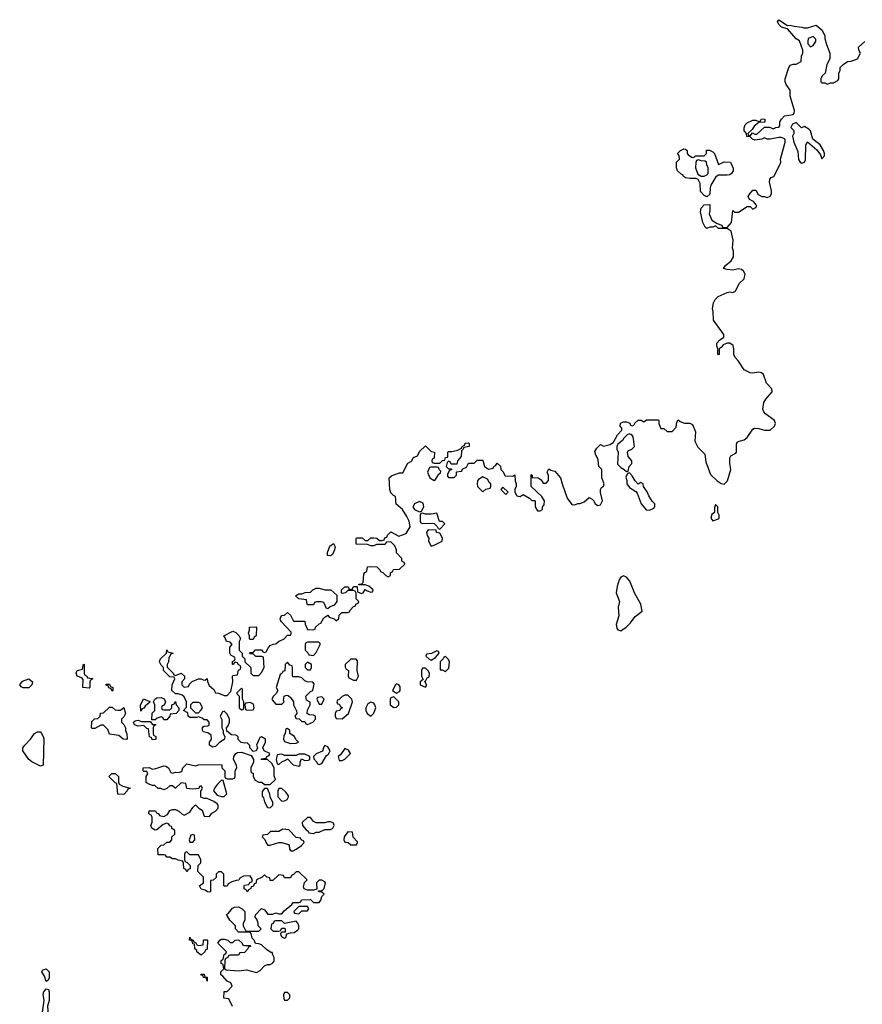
# Model space of a CAD drawing. Header units: inches. Extents: x 2221774 to 2440637, y 201306 to 357559.
# Tile 235 of 245: x 2374346 to 2380211, y 332784 to 339642. Entities that reach past the tile are written whole.
import ezdxf

# ---------------------------------------------------------------- set-up
doc = ezdxf.new("R2010")
doc.units = ezdxf.units.IN
doc.header["$MEASUREMENT"] = 0
doc.layers.add('C3373', color=7, linetype='Continuous')
doc.layers.add('C3383', color=7, linetype='Continuous')

msp = doc.modelspace()

# ---------------------------------------------------------------- linework, layer by layer
at = {"layer": 'C3373', "color": 5, "elevation": 20}
msp.add_lwpolyline([(2375828.4, 332768.4), (2375802, 332822), (2375766, 332826), (2375770, 332874), (2375790, 332874), (2375826, 332910), (2375814.6, 332934.6), (2375790, 332946), (2375760.4, 332980.4), (2375746, 332990), (2375746, 333010), (2375766, 333030), (2375762, 333062), (2375748.4, 333068.4), (2375748, 333090), (2375762, 333098), (2375768.4, 333131.6), (2375782, 333138), (2375786, 333150), (2375726, 333210), (2375738, 333230), (2375750, 333238), (2375770, 333238), (2375794, 333230), (2375810, 333214), (2375830, 333214), (2375846, 333230), (2375870, 333234), (2375894, 333210), (2375898, 333198), (2375910, 333194), (2375950, 333194), (2375954, 333190), (2375938, 333182), (2375934, 333170), (2375910, 333146), (2375878, 333142), (2375870, 333126), (2375810, 333126), (2375798, 333122), (2375794, 333110), (2375778, 333102), (2375774, 333090), (2375772.7, 333032.7), (2375783.6, 333023.6), (2375870, 333018), (2375923.6, 333023.6), (2375994.6, 333005.4), (2376020.4, 333019.6), (2376050, 333052), (2376070, 333062), (2376090, 333062), (2376106, 333070), (2376116.4, 333083.6), (2376118, 333110), (2376106, 333134), (2376106, 333146), (2376094, 333146), (2376064.7, 333164.7), (2376030, 333198), (2376010, 333206), (2375987.3, 333207.3), (2375978, 333230), (2375964, 333244), (2375958, 333278), (2375950, 333286), (2375870, 333286), (2375848, 333310), (2375848, 333330), (2375808.9, 333368.9), (2375786, 333410), (2375800.4, 333419.6), (2375827.3, 333452.7), (2375840.4, 333459.6), (2375870, 333462), (2375894, 333450), (2375914, 333430), (2375914, 333370), (2375902, 333350), (2375902, 333330), (2375918, 333298), (2375930, 333294), (2376010, 333294), (2376026, 333310), (2376006, 333330), (2376006, 333350), (2375996.4, 333376.4), (2375986, 333390), (2375987.3, 333407.3), (2376026, 333450), (2376030, 333452), (2376050, 333442), (2376072.7, 333412.7), (2376107.3, 333412.7), (2376130, 333422), (2376150, 333414), (2376170, 333414), (2376186, 333434), (2376240.4, 333479.6), (2376250, 333494), (2376290, 333494), (2376302, 333498), (2376308.4, 333511.6), (2376370, 333514), (2376390, 333492), (2376430, 333492), (2376442, 333510), (2376450, 333534), (2376466, 333550), (2376450, 333566), (2376428.4, 333568.4), (2376426, 333574), (2376450, 333574), (2376466, 333590), (2376475.3, 333630), (2376470, 333638), (2376450, 333648), (2376430, 333648), (2376412, 333630), (2376414, 333586), (2376390, 333578), (2376350, 333578), (2376327.3, 333587.3), (2376322, 333602), (2376328.7, 333631.3), (2376346, 333650), (2376290, 333706), (2376270, 333706), (2376252.7, 333687.3), (2376238, 333682), (2376230, 333666), (2376190, 333666), (2376182, 333682), (2376150, 333686), (2376107.3, 333647.3), (2376090, 333646), (2376086, 333666), (2376066, 333670), (2376050, 333686), (2376034, 333670), (2375994, 333650), (2375990, 333626), (2375978, 333622), (2375972.7, 333607.3), (2375958, 333602), (2375954, 333590), (2375938, 333582), (2375930, 333568), (2375922, 333582), (2375908.4, 333588.4), (2375908, 333610), (2375910, 333614), (2375942, 333618), (2375947.3, 333632.7), (2375962, 333638), (2375966, 333650), (2375950, 333678), (2375903.6, 333676.4), (2375878, 333662), (2375871.6, 333648.4), (2375852.7, 333647.3), (2375823.6, 333636.4), (2375798, 333622), (2375790, 333606), (2375772.7, 333607.3), (2375768, 333610), (2375766, 333690), (2375750, 333706), (2375730, 333706), (2375714, 333690), (2375712.7, 333667.3), (2375691.6, 333648.4), (2375674, 333646), (2375674, 333570), (2375670, 333566), (2375652.7, 333567.3), (2375638, 333578), (2375610, 333586), (2375598, 333610), (2375626, 333630), (2375626, 333670), (2375586, 333710), (2375588, 333750), (2375606, 333770), (2375606, 333790), (2375590, 333826), (2375530, 333826), (2375510, 333846), (2375498, 333842), (2375494, 333830), (2375494, 333790), (2375498, 333778), (2375512.7, 333772.7), (2375532, 333750), (2375531.6, 333728.4), (2375518, 333722), (2375510, 333706), (2375502, 333722), (2375488.9, 333728.9), (2375487.3, 333767.3), (2375482, 333782), (2375450, 333788), (2375430, 333798), (2375410, 333798), (2375390, 333808), (2375370, 333808), (2375362, 333822), (2375350, 333826), (2375310, 333826), (2375308, 333870), (2375330, 333892), (2375350, 333894), (2375370, 333914), (2375390, 333914), (2375406, 333930), (2375406, 333950), (2375426, 333970), (2375426, 333990), (2375422, 334002), (2375407.3, 334007.3), (2375402, 334022), (2375390, 334026), (2375382, 334042), (2375370, 334046), (2375343.6, 334036.4), (2375299.6, 334000.4), (2375290, 333998), (2375266, 334010), (2375258, 334030), (2375267.3, 334052.7), (2375267.3, 334087.3), (2375262, 334102), (2375246, 334110), (2375247.3, 334132.7), (2375291.6, 334131.6), (2375298, 334118), (2375314, 334110), (2375318, 334098), (2375350, 334092), (2375374.6, 334105.4), (2375390, 334134), (2375410, 334142), (2375430, 334142), (2375454, 334130), (2375474, 334110), (2375490, 334102), (2375530, 334122), (2375550, 334154), (2375570, 334174), (2375594, 334150), (2375616, 334136), (2375630, 334094), (2375667.3, 334092.7), (2375684, 334116), (2375708, 334130), (2375728, 334150), (2375728, 334170), (2375720.4, 334180.4), (2375696.4, 334196.4), (2375650, 334218), (2375630, 334218), (2375607.3, 334227.3), (2375606, 334274), (2375610, 334274), (2375618, 334290), (2375610, 334306), (2375598, 334302), (2375594, 334286), (2375550, 334282), (2375510, 334288), (2375502, 334322), (2375470, 334326), (2375431.6, 334288.4), (2375428.4, 334288.4), (2375410, 334306), (2375390, 334306), (2375370, 334286), (2375350, 334278), (2375327.3, 334287.3), (2375310, 334288), (2375287.3, 334307.3), (2375270, 334308), (2375240.4, 334320.4), (2375226, 334330), (2375226, 334370), (2375238, 334390), (2375236.4, 334396.4), (2375230, 334406), (2375210, 334406), (2375206, 334410), (2375206, 334430), (2375247.3, 334432.7), (2375270, 334422), (2375294.6, 334425.4), (2375350, 334444.7), (2375363.6, 334443.6), (2375382, 334430), (2375398, 334398), (2375410, 334394), (2375430, 334402), (2375450, 334398), (2375475.3, 334404.7), (2375482, 334430), (2375510, 334458), (2375570, 334444.7), (2375591.1, 334451.1), (2375750, 334454), (2375754, 334450), (2375754, 334430), (2375774, 334410), (2375774, 334370), (2375778, 334358), (2375790, 334354), (2375830, 334354), (2375842, 334358), (2375846, 334370), (2375846, 334410), (2375858, 334430), (2375855.3, 334450), (2375834, 334490), (2375837.2, 334510), (2375850, 334532), (2375861.2, 334538.8), (2375890, 334541), (2375958, 334518), (2375974, 334490), (2375974, 334470), (2375954, 334430), (2375954, 334410), (2375958, 334398), (2375970, 334394), (2375971.3, 334370), (2375985.4, 334345.4), (2376010, 334332), (2376031.3, 334331.3), (2376050, 334314), (2376090, 334314), (2376126, 334350), (2376116.4, 334376.4), (2376118, 334430), (2376100.4, 334460.4), (2376070, 334488), (2376026, 334490), (2376030, 334494), (2376062, 334498), (2376066, 334510), (2376082, 334518), (2376086, 334530), (2376048.7, 334548.7), (2376038, 334570), (2376058, 334610), (2376058, 334630), (2376030, 334646), (2376018, 334642), (2375994, 334590), (2376002, 334570), (2375991.6, 334548.4), (2375970, 334546), (2375948, 334570), (2375947.3, 334587.3), (2375930, 334606), (2375910, 334602), (2375888.4, 334608.4), (2375867.3, 334627.3), (2375866, 334650), (2375850, 334658), (2375820.4, 334660.4), (2375787.3, 334687.3), (2375786, 334710), (2375796.4, 334723.6), (2375806, 334750), (2375806, 334770), (2375790, 334806), (2375770, 334826), (2375758, 334822), (2375742, 334790), (2375752.7, 334767.3), (2375754, 334710), (2375762, 334690), (2375762, 334670), (2375774, 334650), (2375772, 334630), (2375735.2, 334604.8), (2375710, 334579), (2375690, 334574), (2375668, 334590), (2375668, 334610), (2375682, 334630), (2375679, 334659), (2375655.3, 334675.3), (2375622, 334682), (2375618, 334690), (2375618, 334710), (2375623.1, 334716.9), (2375630, 334722), (2375656.4, 334723.6), (2375666, 334730), (2375666, 334750), (2375650, 334766), (2375630, 334766), (2375616.4, 334776.4), (2375590, 334786), (2375578, 334782), (2375530, 334782), (2375518, 334790), (2375515.3, 334815.3), (2375486, 334830), (2375507.3, 334852.7), (2375508, 334890), (2375490, 334926), (2375476.4, 334936.4), (2375450, 334946), (2375430, 334946), (2375406, 334970), (2375408, 335010), (2375426, 335050), (2375422, 335062), (2375390, 335066), (2375346, 335110), (2375346, 335130), (2375330, 335146), (2375318, 335170), (2375320.4, 335179.6), (2375326, 335190), (2375368, 335230), (2375370, 335252), (2375378, 335238), (2375414, 335230), (2375398, 335222), (2375383.6, 335196.4), (2375382, 335170), (2375372, 335150), (2375372.7, 335132.7), (2375414, 335090), (2375418, 335078), (2375430, 335074), (2375470, 335091), (2375494, 335070), (2375494, 335050), (2375474, 335030), (2375474, 335010), (2375490, 334994), (2375522, 334998), (2375527.3, 335012.7), (2375547.3, 335032.7), (2375590, 335052), (2375610, 335052), (2375623.6, 335043.6), (2375638, 335042), (2375650, 335054), (2375652.7, 335032.7), (2375664.7, 335004.7), (2375696.9, 334976.9), (2375710, 334954), (2375730, 334952), (2375770, 334934), (2375790, 334934), (2375816.4, 334963.6), (2375828.7, 335030), (2375828, 335070), (2375830, 335074), (2375862, 335078), (2375868.4, 335111.6), (2375882, 335118), (2375886, 335130), (2375882, 335142), (2375866, 335150), (2375862, 335162), (2375850, 335166), (2375838, 335162), (2375834, 335150), (2375828, 335150), (2375828.4, 335171.6), (2375842, 335178), (2375846, 335190), (2375842, 335202), (2375816.4, 335216.4), (2375808, 335230), (2375808.4, 335271.6), (2375826, 335290), (2375810, 335306), (2375786, 335310), (2375776.4, 335336.4), (2375766, 335350), (2375830, 335382), (2375850, 335374), (2375874, 335350), (2375882, 335330), (2375874, 335310), (2375874, 335250), (2375894, 335230), (2375894, 335210), (2375914, 335190), (2375914, 335170), (2375954, 335130), (2375954, 335090), (2375970, 335074), (2376010, 335074), (2376030, 335094), (2376048, 335130), (2376042, 335202), (2376030, 335206), (2375990, 335206), (2375970, 335226), (2375950, 335226), (2375946, 335230), (2375950, 335234), (2375970, 335234), (2375988, 335252), (2376030, 335252), (2376038, 335238), (2376050, 335234), (2376062, 335238), (2376078, 335270), (2376090, 335282), (2376110, 335292), (2376130, 335294), (2376148.4, 335311.6), (2376186, 335330), (2376210, 335354), (2376230, 335354), (2376236.4, 335363.6), (2376236.4, 335376.4), (2376167.3, 335447.3), (2376160.4, 335460.4), (2376158, 335470), (2376167.3, 335492.7), (2376190, 335494), (2376210, 335514), (2376230, 335494), (2376252, 335452), (2376330, 335452), (2376332.7, 335432.7), (2376350, 335394), (2376387.3, 335392.7), (2376402, 335398), (2376406, 335410), (2376430, 335434), (2376442, 335438), (2376463.1, 335476.9), (2376490, 335494), (2376501, 335481), (2376534, 335470), (2376550, 335454), (2376568, 335472), (2376570, 335494), (2376587.3, 335512.7), (2376627.3, 335512.7), (2376642, 335518), (2376646, 335530), (2376670, 335554), (2376682, 335558), (2376686, 335570), (2376702, 335578), (2376706, 335590), (2376688.4, 335608.4), (2376687.3, 335647.3), (2376682, 335662), (2376670, 335666), (2376630, 335666), (2376614, 335650), (2376590, 335646), (2376586, 335650), (2376586, 335670), (2376610, 335692), (2376631.6, 335691.6), (2376638, 335678), (2376650, 335674), (2376662, 335678), (2376670, 335694), (2376694, 335694), (2376698, 335658), (2376725.4, 335645.4), (2376738, 335650), (2376750, 335674), (2376763.6, 335663.6), (2376790, 335654), (2376802, 335658), (2376806, 335670), (2376776.4, 335696.4), (2376750, 335706), (2376706, 335706), (2376706, 335710), (2376727.3, 335712.7), (2376738, 335722), (2376740.4, 335779.6), (2376747.3, 335792.7), (2376762, 335798), (2376766, 335830), (2376790, 335834), (2376831.6, 335831.6), (2376854, 335810), (2376858, 335798), (2376872.7, 335792.7), (2376894, 335770), (2376910, 335762), (2376926, 335770), (2376926, 335790), (2376942, 335798), (2376947.3, 335812.7), (2376990, 335814), (2377026, 335850), (2377022, 335862), (2377006, 335870), (2377006, 335890), (2376968.4, 335928.4), (2376968, 335950), (2376956.4, 335976.4), (2376930, 336006), (2376898, 336002), (2376890, 335986), (2376830, 335986), (2376810, 335978), (2376790, 335978), (2376767.3, 335987.3), (2376688.4, 335988.4), (2376687.3, 336027.3), (2376690, 336034), (2376730, 336034), (2376750, 336014), (2376770, 336014), (2376790, 336034), (2376810, 336034), (2376831.6, 336031.6), (2376850, 336014), (2376870, 336014), (2376882, 336018), (2376887.3, 336032.7), (2376902, 336038), (2376907.3, 336052.7), (2376930, 336074), (2376984.7, 336044.7), (2377037.2, 336062.8), (2377064, 336110), (2377056, 336150), (2377041.3, 336181.3), (2377009.5, 336229.5), (2376967.3, 336267.3), (2376962, 336322), (2376947.3, 336327.3), (2376930, 336346), (2376922, 336370), (2376918, 336450), (2376934.6, 336465.4), (2376950, 336472), (2376990, 336484.7), (2377014, 336486), (2377047.3, 336552.7), (2377074, 336566), (2377087.3, 336592.7), (2377115.3, 336604.7), (2377130, 336634), (2377170, 336674), (2377210, 336634), (2377234, 336630), (2377232, 336588), (2377218, 336582), (2377214, 336570), (2377218, 336558), (2377230, 336554), (2377270, 336554), (2377288.4, 336571.6), (2377306, 336574), (2377310, 336592), (2377326, 336594), (2377326, 336630), (2377330, 336634), (2377354, 336634), (2377396.4, 336643.6), (2377422, 336658), (2377426, 336670), (2377442, 336678), (2377447.3, 336692.7), (2377470, 336694), (2377474, 336690), (2377474, 336670), (2377438, 336662), (2377434, 336650), (2377422, 336638), (2377419.6, 336600.4), (2377394, 336570), (2377390, 336546), (2377350, 336546), (2377342, 336562), (2377330, 336566), (2377322, 336558), (2377314, 336530), (2377330, 336514), (2377350, 336514), (2377354, 336510), (2377338, 336502), (2377323.6, 336476.4), (2377323.6, 336463.6), (2377330, 336454), (2377370, 336454), (2377386, 336470), (2377387.3, 336492.7), (2377422, 336498), (2377430, 336514), (2377455.3, 336524.7), (2377470, 336554), (2377510, 336554), (2377530, 336574), (2377570, 336574), (2377582, 336530), (2377610, 336512), (2377642, 336518), (2377646, 336530), (2377660.4, 336539.6), (2377670, 336554), (2377692.7, 336532.7), (2377694, 336510), (2377710, 336494), (2377724.7, 336464.7), (2377778, 336462), (2377792.7, 336472.7), (2377794, 336430), (2377802, 336410), (2377802, 336390), (2377792, 336370), (2377792, 336350), (2377805.4, 336325.4), (2377830, 336322), (2377850, 336334), (2377894, 336310), (2377910, 336294), (2377930, 336294), (2377934, 336290), (2377934, 336250), (2377950, 336222), (2377970, 336222), (2377986, 336230), (2377986, 336250), (2377996.4, 336263.6), (2377998, 336290), (2377980.4, 336320.4), (2377906, 336390), (2377906, 336474), (2377914, 336466), (2377914, 336454), (2377954, 336450), (2377976.9, 336436.9), (2377990, 336414), (2378010, 336414), (2378027.3, 336432.7), (2378027.3, 336467.3), (2378018, 336490), (2378030, 336514), (2378043.6, 336503.6), (2378070, 336498), (2378110, 336452), (2378121, 336410), (2378158, 336310), (2378190, 336264.7), (2378210, 336262), (2378230, 336272), (2378247.3, 336272.7), (2378276.4, 336283.6), (2378310, 336314), (2378330, 336302), (2378342, 336290), (2378352, 336270), (2378370, 336258), (2378390, 336262), (2378402, 336290), (2378389.1, 336349.1), (2378389, 336370), (2378396.4, 336383.6), (2378410, 336394), (2378415.3, 336410), (2378398, 336450), (2378398, 336510), (2378378, 336530), (2378373.6, 336573.6), (2378369, 336590), (2378355.3, 336610), (2378350, 336634), (2378363.1, 336656.9), (2378390, 336682), (2378410, 336672), (2378456.4, 336683.6), (2378480.4, 336699.6), (2378508, 336750), (2378538, 336782), (2378536.4, 336796.4), (2378526, 336810), (2378527.3, 336832.7), (2378550, 336842), (2378570, 336842), (2378592.7, 336832.7), (2378598, 336818), (2378610, 336814), (2378622, 336818), (2378627.3, 336832.7), (2378650, 336852), (2378671.6, 336851.6), (2378690, 336842), (2378710, 336854), (2378790, 336854), (2378794, 336850), (2378794, 336830), (2378810, 336794), (2378830, 336794), (2378852.7, 336772.7), (2378887.3, 336772.7), (2378916.4, 336803.6), (2378920.4, 336839.6), (2378930, 336854), (2378943.6, 336843.6), (2378972.7, 336832.7), (2379010, 336832), (2379030, 336822), (2379050.9, 336770.9), (2379045.4, 336705.4), (2379065.4, 336665.4), (2379114.8, 336614.8), (2379122.5, 336562.5), (2379155.2, 336475.2), (2379201, 336430), (2379230, 336410.8), (2379250, 336408), (2379262.5, 336417.5), (2379272, 336430), (2379296, 336510), (2379289, 336550), (2379289.1, 336590.9), (2379296.4, 336603.6), (2379330, 336622), (2379335.3, 336630), (2379334.6, 336685.4), (2379341.2, 336698.8), (2379353.6, 336706.4), (2379390, 336714.8), (2379410, 336730.8), (2379449.4, 336790.6), (2379462, 336798), (2379490, 336794.9), (2379530, 336782.4), (2379570, 336783.8), (2379599.3, 336810), (2379606.6, 336830), (2379600.9, 336850), (2379536.6, 336896.6), (2379525.6, 336910), (2379518.3, 336930), (2379524.9, 336975.1), (2379540.4, 336999.6), (2379584.5, 337050), (2379580.7, 337070), (2379544.5, 337110), (2379522.7, 337170), (2379510, 337182.7), (2379490, 337186), (2379450, 337179.3), (2379430, 337181.2), (2379390, 337202.7), (2379350, 337262.7), (2379326, 337290), (2379318, 337310), (2379317, 337350), (2379311.8, 337371.8), (2379290, 337389.2), (2379270, 337389.2), (2379243.5, 337376.5), (2379230, 337358), (2379214, 337350), (2379214, 337310), (2379206, 337310), (2379206, 337350), (2379198, 337370), (2379198, 337390), (2379218, 337410), (2379248, 337430), (2379248, 337450), (2379175.3, 337550), (2379174, 337610), (2379169, 337630), (2379175.3, 337670), (2379186.3, 337693.7), (2379207, 337713), (2379270, 337742.8), (2379290, 337746.8), (2379310, 337742.8), (2379328, 337750), (2379354.5, 337805.5), (2379390, 337838), (2379396.2, 337870), (2379385.2, 337890), (2379370, 337902.7), (2379350, 337906), (2379310, 337897.2), (2379270, 337902), (2379246, 337910), (2379258, 337930), (2379298.6, 337961.4), (2379314, 337990), (2379314, 338030), (2379308.7, 338050), (2379313.6, 338106.4), (2379298, 338170), (2379270, 338188), (2379210, 338188), (2379190, 338206), (2379170, 338198), (2379150, 338198), (2379130, 338188.7), (2379116.4, 338196.4), (2379102, 338230), (2379084.7, 338304.7), (2379088.7, 338330), (2379110, 338352), (2379150, 338354), (2379151.1, 338311.1), (2379144.7, 338290), (2379164.7, 338244.7), (2379202, 338222), (2379234, 338210), (2379238, 338198), (2379270, 338194), (2379302, 338230), (2379310, 338314), (2379322, 338302), (2379350, 338302), (2379410, 338342), (2379430, 338342), (2379450, 338322), (2379470, 338334), (2379476.4, 338343.6), (2379473.6, 338353.6), (2379454.6, 338374.6), (2379426, 338390), (2379418, 338410), (2379428, 338430), (2379450, 338454), (2379470, 338454), (2379485.4, 338425.4), (2379511.6, 338411.6), (2379531.1, 338411.1), (2379550, 338404.7), (2379570, 338412), (2379579, 338430), (2379579, 338450), (2379565.2, 338510), (2379568.4, 338531.6), (2379576.4, 338543.6), (2379595.3, 338550), (2379637.2, 338630), (2379644, 338650), (2379642, 338670), (2379674, 338790), (2379675.3, 338810), (2379650, 338822), (2379630, 338822), (2379568.9, 338808.9), (2379550, 338808.7), (2379530, 338818), (2379510.9, 338809.1), (2379463.1, 338803.1), (2379446, 338810), (2379430, 338826), (2379407.3, 338827.3), (2379406, 338850), (2379388, 338868), (2379388.4, 338888.4), (2379395.3, 338910), (2379410, 338924.7), (2379450, 338942), (2379470, 338942), (2379490, 338934), (2379502, 338938), (2379510, 338952), (2379534, 338950), (2379532.7, 338927.3), (2379490, 338926), (2379459.6, 338900.4), (2379443.6, 338876.4), (2379414, 338850), (2379418, 338838), (2379430, 338834), (2379446, 338854), (2379463.6, 338843.6), (2379476.4, 338843.6), (2379530, 338894), (2379567.3, 338892.7), (2379590, 338882), (2379608.4, 338891.6), (2379630, 338894), (2379638, 338902), (2379638, 338930), (2379648, 338950), (2379670, 338971.3), (2379730, 338982), (2379738, 338990), (2379739, 339010), (2379709.3, 339109.3), (2379708.7, 339150), (2379682, 339190), (2379675.3, 339210), (2379675.3, 339230), (2379699, 339310), (2379710, 339324.7), (2379730, 339332), (2379750, 339332), (2379786, 339350), (2379788.4, 339388.4), (2379798, 339410), (2379798, 339430), (2379775.3, 339495.3), (2379750, 339508), (2379690, 339578), (2379649.1, 339589.1), (2379630, 339608), (2379622, 339630), (2379630, 339642), (2379690, 339602), (2379710, 339604.7), (2379736.9, 339596.9), (2379791.1, 339591.1), (2379804.7, 339584.7), (2379830, 339584.7), (2379890, 339604.7), (2379931.3, 339570), (2379951.3, 339530), (2379951.3, 339510), (2379961, 339470), (2379984.7, 339410), (2379984.7, 339370), (2379964.7, 339330), (2379952, 339270), (2379932, 339250), (2379922, 339230), (2379922, 339210), (2379930, 339202), (2379950, 339202), (2379970, 339192), (2379990, 339202), (2380000, 339202)], dxfattribs=at)
for points in [[(2379870, 339526), (2379834, 339510), (2379832, 339490), (2379832.7, 339472.7), (2379850, 339454), (2379870, 339462), (2379888, 339490), (2379887.3, 339507.3)], [(2379750, 338926), (2379725.4, 338914.6), (2379714, 338890), (2379734, 338870), (2379734, 338850), (2379724.7, 338830), (2379734.8, 338790), (2379763.5, 338723.5), (2379768.1, 338668.1), (2379778, 338650), (2379790, 338642.8), (2379808, 338650), (2379814.8, 338665.2), (2379818, 338770), (2379830, 338792), (2379894.8, 338734.8), (2379921, 338701), (2379930, 338674), (2379947.3, 338692.7), (2379948, 338710), (2379942, 338730), (2379917.2, 338770), (2379866, 338810), (2379850, 338868), (2379840.2, 338880.2), (2379810, 338898), (2379788.4, 338888.4)], [(2379038, 338682), (2379050, 338694), (2379110, 338694), (2379126, 338710), (2379127.3, 338732.7), (2379147.3, 338732.7), (2379170, 338722), (2379182, 338710), (2379210, 338634), (2379248.9, 338651.1), (2379294, 338650), (2379311.6, 338608.4), (2379312, 338590), (2379302, 338570), (2379290, 338562), (2379270, 338558), (2379210, 338558), (2379191.6, 338548.4), (2379158, 338490), (2379151.3, 338470), (2379150, 338426), (2379130, 338408), (2379110, 338418), (2379085.2, 338445.2), (2379082, 338502), (2379068.7, 338528.7), (2379055.3, 338535.3), (2379010, 338535.3), (2378980.4, 338540.4), (2378966, 338550), (2378962, 338562), (2378950, 338566), (2378926, 338590), (2378918, 338610), (2378918, 338650), (2378938, 338670), (2378936.4, 338696.4), (2378926, 338710), (2378946, 338730), (2378970, 338742), (2378979.6, 338739.6), (2378991.3, 338731.3), (2378992, 338710), (2378999.6, 338699.6), (2379023.6, 338683.6)], [(2379070, 338666), (2379058, 338662), (2379052.7, 338647.3), (2379051.3, 338610), (2379066, 338566), (2379090, 338551.3), (2379110, 338551.3), (2379130, 338562), (2379138, 338570), (2379138, 338610), (2379128, 338630), (2379126, 338650), (2379116.4, 338656.4), (2379090, 338658)], [(2378590, 336758), (2378574, 336750), (2378551.6, 336728.4), (2378542, 336710), (2378510, 336686), (2378502, 336670), (2378502, 336650), (2378512, 336630), (2378507.1, 336547.1), (2378530, 336522), (2378554, 336510), (2378570, 336494), (2378582, 336498), (2378588, 336530), (2378606, 336550), (2378606, 336570), (2378580.4, 336600.4), (2378578, 336630), (2378582, 336638), (2378606, 336650), (2378626, 336670), (2378616.4, 336736.4), (2378606, 336750)], [(2377250, 336526), (2377210, 336526), (2377198, 336522), (2377184.7, 336490), (2377202, 336450), (2377230, 336432), (2377240.4, 336439.6), (2377263.1, 336476.9), (2377275.3, 336484.7), (2377278, 336498), (2377266, 336510), (2377262, 336522)], [(2377570, 336458), (2377539.6, 336440.4), (2377532, 336430), (2377531.3, 336410), (2377532, 336390), (2377570, 336354), (2377590, 336372), (2377622, 336378), (2377626, 336390), (2377626, 336410), (2377616.4, 336416.4), (2377602, 336442)], [(2378590, 336486), (2378578, 336482), (2378564.7, 336455.3), (2378571.3, 336431.3), (2378571.3, 336410), (2378590, 336384.7), (2378634.8, 336354.8), (2378643.5, 336343.5), (2378672, 336270), (2378707.1, 336227.1), (2378730, 336224.7), (2378760.4, 336239.6), (2378768, 336250), (2378768, 336270), (2378748.9, 336288.9), (2378724.7, 336324.7), (2378712.9, 336352.9), (2378688, 336390), (2378686, 336410), (2378670, 336418), (2378650, 336408), (2378629.1, 336429.1), (2378610, 336466)], [(2377710, 336386), (2377694, 336370), (2377730, 336334), (2377746, 336350)], [(2377130, 336286), (2377094, 336270), (2377082, 336250), (2377094, 336230), (2377130, 336214), (2377142, 336218), (2377158, 336250), (2377154.6, 336274.6)], [(2379190, 336266), (2379183.6, 336243.6), (2379182, 336210), (2379164.5, 336195.5), (2379156, 336170), (2379170, 336151.3), (2379210, 336166), (2379214, 336170), (2379214, 336190), (2379206, 336210), (2379206, 336250)], [(2377250, 336206), (2377210, 336199), (2377170, 336198), (2377150, 336206), (2377138, 336202), (2377134, 336190), (2377134, 336150), (2377138, 336138), (2377152.7, 336132.7), (2377216, 336136), (2377232, 336132), (2377252.7, 336112.7), (2377258, 336098), (2377270, 336094), (2377306, 336130), (2377290, 336146), (2377267.3, 336147.3)], [(2377190, 336088), (2377178, 336070), (2377182, 336050), (2377194, 336030), (2377192, 336010), (2377210, 335974), (2377230, 335982), (2377286, 336010), (2377288, 336030), (2377270, 336066), (2377248, 336070), (2377246, 336086)], [(2376510, 335908), (2376488, 335910), (2376488.7, 335930), (2376504.7, 335975.3), (2376530, 335994), (2376542, 335970), (2376538, 335950), (2376523.6, 335916.4)], [(2378550, 335768.7), (2378530, 335758), (2378519.8, 335740.2), (2378505.4, 335694.6), (2378498, 335650), (2378521, 335590), (2378511, 335550), (2378516, 335490), (2378498, 335430), (2378502.8, 335402.8), (2378510, 335392), (2378530, 335384.7), (2378568.7, 335410), (2378598.6, 335441.4), (2378630, 335484.7), (2378678, 335522), (2378668.7, 335570), (2378625.2, 335650), (2378592.1, 335732.1), (2378570, 335759)], [(2376470, 335671.3), (2376511.6, 335671.6), (2376552.7, 335632.7), (2376554, 335590), (2376536, 335564), (2376506.8, 335553.2), (2376490, 335538), (2376482, 335542), (2376462, 335582), (2376447.3, 335587.3), (2376412.7, 335587.3), (2376398, 335582), (2376390, 335566), (2376350, 335566), (2376346, 335570), (2376342, 335602), (2376290, 335608), (2376266, 335630), (2376290, 335642), (2376310, 335642), (2376332.7, 335652.7), (2376370, 335654), (2376386, 335670), (2376410, 335682), (2376430, 335682)], [(2375950, 335326), (2375946, 335330), (2375946, 335350), (2375938, 335370), (2375946, 335390), (2375946, 335410), (2375990, 335414), (2375994, 335410), (2375992, 335350), (2375978, 335342), (2375970, 335326)], [(2376427.3, 335307.3), (2376350, 335306), (2376338, 335302), (2376334, 335290), (2376334, 335250), (2376354, 335230), (2376358, 335218), (2376390, 335214), (2376410, 335234), (2376438, 335290), (2376436.4, 335296.4)], [(2377250, 335246), (2377211.6, 335228.4), (2377178, 335222), (2377174, 335210), (2377194, 335190), (2377210, 335182), (2377240.4, 335199.6), (2377266, 335230), (2377262, 335242)], [(2374830, 334986), (2374786, 334990), (2374787.3, 335047.3), (2374778, 335058), (2374746, 335070), (2374738, 335090), (2374746, 335110), (2374782, 335118), (2374790, 335152), (2374794, 335150), (2374794, 335090), (2374798, 335078), (2374814, 335070), (2374818, 335058), (2374850, 335054), (2374854, 335050), (2374838, 335042), (2374834, 335030), (2374834, 334990)], [(2376210, 335166), (2376194, 335150), (2376192.7, 335107.3), (2376178, 335102), (2376174, 335090), (2376158, 335082), (2376132, 334990), (2376142, 334970), (2376131.3, 334948.7), (2376112, 334930), (2376102, 334910), (2376103.6, 334903.6), (2376130, 334874), (2376170, 334874), (2376186, 334890), (2376182, 334902), (2376186, 334930), (2376203.1, 334936.9), (2376215.3, 334935.3), (2376230, 334922), (2376252, 334890), (2376252, 334870), (2376272.7, 334827.3), (2376274, 334810), (2376262, 334790), (2376270, 334774), (2376291.6, 334771.6), (2376310, 334754), (2376330, 334754), (2376338, 334738), (2376350, 334734), (2376370, 334742), (2376386, 334750), (2376406, 334770), (2376406, 334790), (2376390, 334798), (2376360.4, 334800.4), (2376346, 334810), (2376348.4, 334831.6), (2376368, 334870), (2376367.3, 334887.3), (2376342, 334902), (2376338, 334930), (2376370, 334962), (2376386, 334970), (2376396.4, 335016.4), (2376387.3, 335027.3), (2376346, 335030), (2376330, 335038), (2376310, 335058), (2376290, 335066), (2376250, 335066), (2376246, 335070), (2376246, 335130), (2376242, 335142), (2376227.3, 335147.3)], [(2376350, 335166), (2376334, 335150), (2376334, 335130), (2376350, 335114), (2376370, 335114), (2376378, 335130), (2376378, 335150)], [(2376650, 335188), (2376612, 335150), (2376612.7, 335132.7), (2376618, 335118), (2376634, 335110), (2376631.3, 335070), (2376638, 335058), (2376670, 335042), (2376690, 335042), (2376704, 335070), (2376695.3, 335110), (2376696.4, 335176.4), (2376687.3, 335187.3)], [(2377310, 335206), (2377298, 335202), (2377294, 335190), (2377272, 335170), (2377274, 335114), (2377286, 335114), (2377310, 335102), (2377334, 335126), (2377338, 335170), (2377330, 335186)], [(2377170, 335126), (2377150, 335126), (2377142, 335110), (2377142, 335070), (2377154, 335046), (2377134, 335030), (2377134, 335010), (2377170, 334994), (2377178, 335002), (2377178, 335010), (2377166, 335034), (2377170, 335034), (2377183.1, 335056.9), (2377195.3, 335064.7), (2377198, 335090), (2377190, 335106)], [(2374369, 334989), (2374356.4, 334996.4), (2374346, 335010), (2374364.7, 335035.3), (2374410, 335050.7), (2374434, 335030), (2374430, 335008.7), (2374410, 334989)], [(2374990, 334966), (2374982, 334982), (2374967.3, 334987.3), (2374962, 335002), (2374947.3, 335007.3), (2374947.3, 335012.7), (2374970, 335014), (2374978, 334998), (2374994, 334990), (2374994, 334970)], [(2376970, 335015.3), (2376962, 335010), (2376942, 334970), (2376970, 334952), (2376990, 334962), (2376995.3, 334970), (2376995.3, 334995.3), (2376986, 335010)], [(2375890, 334986), (2375854, 334950), (2375874, 334930), (2375874, 334850), (2375890, 334834), (2375902, 334838), (2375906, 334850), (2375906, 334890), (2375898, 334910), (2375898, 334978)], [(2375190, 334826), (2375187.3, 334867.3), (2375208.9, 334911.1), (2375252.7, 334892.7), (2375252.7, 334887.3), (2375219.6, 334860.4), (2375210, 334846), (2375198, 334842)], [(2375350, 334834), (2375390, 334834), (2375406, 334850), (2375406, 334870), (2375422, 334878), (2375430, 334894), (2375434, 334870), (2375454, 334850), (2375454, 334830), (2375434, 334810), (2375394, 334806), (2375392, 334790), (2375370, 334766), (2375350, 334766), (2375342, 334782), (2375330, 334786), (2375303.6, 334776.4), (2375290, 334766), (2375266, 334766), (2375268.4, 334811.6), (2375286, 334830), (2375286, 334870), (2375278, 334890), (2375286, 334910), (2375300.4, 334919.6), (2375330, 334922), (2375351.3, 334911.3), (2375362, 334890), (2375352.7, 334867.3), (2375338, 334862), (2375334, 334850), (2375338, 334838)], [(2375590, 334886), (2375550, 334886), (2375534, 334870), (2375534, 334850), (2375570, 334814), (2375590, 334814), (2375610, 334834), (2375618, 334850), (2375616.4, 334856.4), (2375602, 334882)], [(2375950, 334886), (2375918, 334882), (2375914, 334870), (2375918, 334838), (2375932.7, 334832.7), (2375970, 334834), (2375978, 334850), (2375974.6, 334874.6)], [(2376450, 334926), (2376418, 334922), (2376414, 334910), (2376430, 334874), (2376450, 334874), (2376466, 334910)], [(2376630, 334938), (2376610, 334938), (2376591.1, 334928.9), (2376570, 334906), (2376558, 334902), (2376554, 334890), (2376558, 334878), (2376570, 334874), (2376578, 334858), (2376592, 334850), (2376578, 334842), (2376574, 334830), (2376550, 334826), (2376542, 334810), (2376542, 334790), (2376550, 334774), (2376590, 334772), (2376635.3, 334810), (2376662, 334890), (2376658, 334910)], [(2376790, 334888.7), (2376770, 334878), (2376756, 334850), (2376756, 334830), (2376764.7, 334810), (2376790, 334791.3), (2376810, 334812), (2376824, 334850), (2376819, 334870), (2376810, 334882)], [(2376950, 334926), (2376930, 334918), (2376924.7, 334910), (2376924.7, 334870), (2376950, 334851.3), (2376970, 334854), (2376986, 334870), (2376986, 334890)], [(2375030, 334832), (2375047.3, 334832.7), (2375070, 334851.3), (2375082, 334810), (2375070, 334786), (2375054, 334770), (2375054, 334750), (2375070, 334734), (2375082, 334710), (2375082, 334690), (2375091.6, 334668.4), (2375094, 334630), (2375090, 334628.7), (2375066, 334630), (2375036.4, 334656.4), (2374970, 334666), (2374959, 334699), (2374930, 334728), (2374910, 334728), (2374870, 334706), (2374850, 334706), (2374846, 334710), (2374847.3, 334752.7), (2374867.3, 334772.7), (2374890, 334774), (2374906, 334790), (2374907.3, 334812.7), (2374930, 334814), (2374970, 334854), (2374990, 334854), (2375010, 334834)], [(2375192.7, 334752.7), (2375254, 334754), (2375270, 334734), (2375290, 334734), (2375294, 334730), (2375278, 334722), (2375274, 334710), (2375274, 334670), (2375278, 334658), (2375294, 334650), (2375294, 334630), (2375290, 334628), (2375270, 334626), (2375262, 334642), (2375250, 334646), (2375242, 334702), (2375230, 334706), (2375210, 334726), (2375170, 334722), (2375146, 334730), (2375138, 334750), (2375150, 334758), (2375170, 334762)], [(2374490, 334442), (2374430, 334473.2), (2374409.6, 334489.6), (2374368.7, 334550), (2374368.7, 334570), (2374382, 334590), (2374422, 334630), (2374449.4, 334670.6), (2374470, 334682.8), (2374490, 334680.7), (2374495.3, 334675.3), (2374510.3, 334650.3), (2374513.8, 334633.8), (2374510, 334448.7)], [(2376210, 334706), (2376198, 334702), (2376194, 334670), (2376185.4, 334654.6), (2376182, 334630), (2376190, 334614), (2376230, 334601), (2376270, 334602), (2376286, 334610), (2376267.3, 334627.3), (2376258, 334650), (2376226, 334670), (2376226, 334690)], [(2376470, 334586), (2376462, 334578), (2376452.7, 334547.3), (2376410, 334528), (2376392, 334510), (2376392.7, 334492.7), (2376414, 334470), (2376418, 334458), (2376430, 334454), (2376450, 334462), (2376482, 334518), (2376494.6, 334525.4), (2376508, 334550), (2376490, 334578)], [(2376610, 334566), (2376578.8, 334521.2), (2376562, 334510), (2376570, 334482), (2376590, 334482), (2376610, 334492), (2376648, 334530), (2376634.6, 334554.6)], [(2376330, 334526), (2376290, 334526), (2376270, 334518), (2376190, 334518), (2376170, 334526), (2376138, 334522), (2376132, 334490), (2376138, 334458), (2376150, 334454), (2376170, 334474), (2376196.4, 334483.6), (2376210, 334494), (2376250, 334452), (2376290, 334442), (2376298, 334450), (2376298, 334470), (2376307.3, 334492.7), (2376330, 334482), (2376356.4, 334483.6), (2376366, 334490), (2376366, 334510)], [(2375070, 334246), (2375028.4, 334248.4), (2375022, 334322), (2375010, 334326), (2374966, 334370), (2374988.4, 334391.6), (2375011.6, 334391.6), (2375034, 334370), (2375032.7, 334332.7), (2375038, 334318), (2375063.6, 334303.6), (2375114, 334290), (2375098, 334282), (2375094, 334270)], [(2375750, 334346), (2375722, 334318), (2375702, 334290), (2375694, 334270), (2375721, 334241), (2375750, 334232), (2375770, 334232), (2375788, 334250), (2375762, 334342)], [(2376070, 334286), (2376050, 334286), (2376032.7, 334267.3), (2376032.7, 334232.7), (2376042, 334222), (2376050, 334194), (2376070, 334154), (2376090, 334152), (2376108, 334170), (2376108, 334190), (2376088.4, 334228.4), (2376087.3, 334247.3), (2376076.4, 334276.4)], [(2376170, 334286), (2376150, 334286), (2376142, 334270), (2376142, 334230), (2376170, 334198), (2376190, 334202), (2376208.4, 334211.6), (2376218, 334230), (2376216.4, 334236.4), (2376200.4, 334260.4)], [(2376370, 334086), (2376350, 334086), (2376312, 334050), (2376314, 334030), (2376339.6, 333999.6), (2376354, 333990), (2376358, 333978), (2376390, 333974), (2376410, 333982), (2376430, 333982), (2376470, 334002), (2376510, 334002), (2376526, 334010), (2376535.3, 334030), (2376530, 334046), (2376510, 334055.3), (2376490, 334055.3), (2376470, 334048), (2376410, 334048), (2376390, 334058)], [(2376176.9, 334003.1), (2376150, 333988), (2376092.7, 333987.3), (2376070, 333966), (2376038, 333962), (2376034, 333950), (2376052.7, 333932.7), (2376063.6, 333903.6), (2376072.7, 333892.7), (2376090, 333892), (2376150, 333912), (2376170, 333912), (2376216.9, 333896.9), (2376222, 333890), (2376223.6, 333863.6), (2376232.7, 333852.7), (2376250, 333852), (2376270, 333864.7), (2376308, 333890), (2376326, 333910), (2376322, 333922), (2376306, 333930), (2376302, 333942), (2376270, 333946), (2376220.4, 334000.4)], [(2376630, 333986), (2376604.7, 333950), (2376602, 333930), (2376610, 333914), (2376632, 333912), (2376650, 333894), (2376690, 333894), (2376698, 333910), (2376696.4, 333916.4), (2376667.3, 333947.3), (2376662, 333982)], [(2375550, 333966), (2375538, 333962), (2375524.7, 333930), (2375530, 333914), (2375550, 333914), (2375566, 333930), (2375562, 333962)], [(2376350, 333466), (2376290, 333466), (2376254, 333430), (2376258, 333418), (2376290, 333414), (2376310, 333434), (2376350, 333434), (2376358, 333450)], [(2376170, 333366), (2376130, 333366), (2376118, 333362), (2376110, 333346), (2376098, 333342), (2376094, 333310), (2376110, 333294), (2376150, 333294), (2376162, 333298), (2376170, 333314), (2376190, 333314), (2376194, 333310), (2376194, 333286), (2376170, 333286), (2376162, 333278), (2376163.6, 333263.6), (2376170, 333254), (2376190, 333244.7), (2376198, 333250), (2376206, 333274), (2376230, 333282), (2376256.4, 333283.6), (2376280.4, 333299.6), (2376288, 333310), (2376288.7, 333330), (2376282, 333350), (2376270, 333362), (2376190, 333346)], [(2375590, 333194), (2375622, 333198), (2375626, 333230), (2375630, 333234), (2375650, 333234), (2375654, 333230), (2375651.6, 333168.4), (2375638, 333162), (2375634, 333150), (2375610, 333126), (2375578, 333150), (2375578, 333158), (2375566, 333170), (2375562, 333202), (2375550, 333206), (2375546, 333226), (2375528, 333230), (2375530, 333252), (2375538, 333238), (2375554, 333230), (2375558, 333218), (2375572.7, 333212.7), (2375578, 333198)], [(2374530, 332942), (2374518.9, 332978.9), (2374501.2, 333010), (2374502, 333018), (2374510, 333024.7), (2374530, 333030.4), (2374550.3, 333010), (2374550, 332966), (2374542, 332950)], [(2375650, 332946), (2375646, 332966), (2375626, 332970), (2375622, 332982), (2375608, 332990), (2375610, 332994), (2375630, 332994), (2375634, 332974), (2375650, 332972)], [(2374550, 332596), (2374530, 332602), (2374522.9, 332610), (2374518, 332650), (2374503.6, 332690), (2374503.7, 332730), (2374517.2, 332810), (2374510, 332854), (2374513.2, 332870), (2374530, 332892), (2374546, 332886), (2374552.2, 332870), (2374550.3, 332810), (2374538.8, 332770), (2374543, 332710), (2374559.5, 332630), (2374559.3, 332610)], [(2376210, 332866), (2376190, 332866), (2376182, 332850), (2376183.6, 332823.6), (2376190, 332814), (2376210, 332814), (2376226, 332830), (2376226, 332850)]]:
    msp.add_lwpolyline(points, close=True, dxfattribs=at)
at = {"layer": 'C3383', "color": 5, "elevation": 20}
msp.add_lwpolyline([(2380000, 339202), (2380010, 339202), (2380040.4, 339219.6), (2380048, 339230), (2380048, 339270), (2380058, 339290), (2380058, 339310), (2380078, 339330), (2380109.1, 339350.9), (2380132.7, 339352.7), (2380178, 339370), (2380198, 339410), (2380188, 339430), (2380186, 339450), (2380228.9, 339491.1)], dxfattribs=at)

doc.saveas('drawing.dxf')
